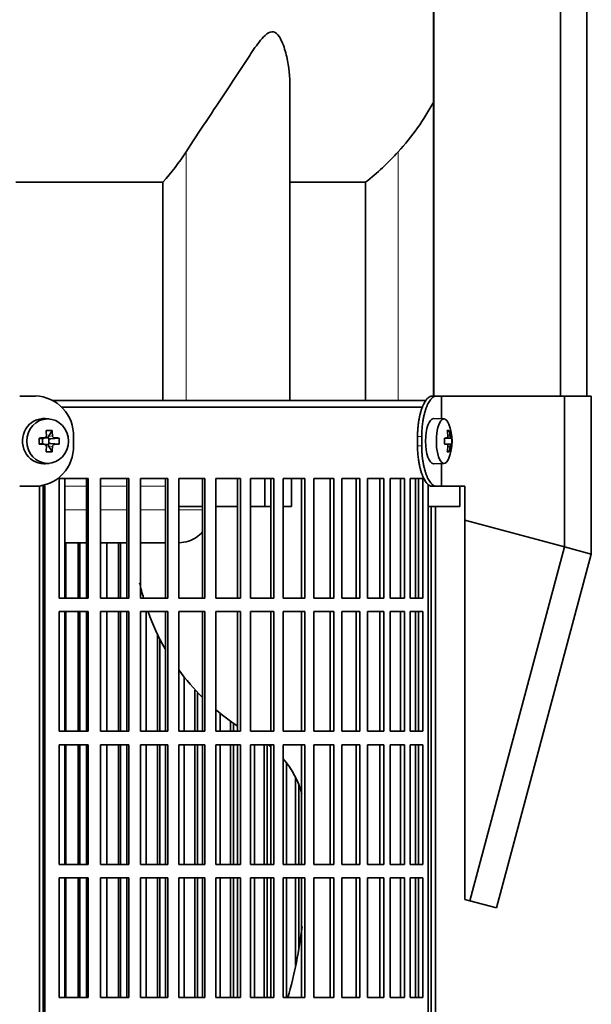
# Model space of a CAD drawing. Header units: millimetres. Extents: x 421 to 1312, y -1923 to 1668.
# Tile 14 of 24: x 615 to 742, y -132 to 86. Entities that reach past the tile are written whole.
import ezdxf

# ---------------------------------------------------------------- set-up
doc = ezdxf.new("R2010")
doc.units = ezdxf.units.MM
for name, color, linetype in [('M5X8_UNI7687', 7, 'Continuous'), ('MID_344-4', 7, 'Continuous'), ('VSI344-454_FILTR', 7, 'Continuous'), ('VSI344-454_SUPPO', 7, 'Continuous'), ('VSI344-454_TERMI', 7, 'Continuous'), ('VSI344_DIFFUSORE', 7, 'Continuous')]:
    doc.layers.add(name, color=color, linetype=linetype)

# ---------------------------------------------------------------- blocks, each defined once
blk = doc.blocks.new('SE')
at = {"layer": 'M5X8_UNI7687', "color": 7, "linetype": 'Continuous', "lineweight": 35}
for p, q in [((621.33, -2.08), (620.48, -2.01)), ((708.85, -2.07), (706.5, -2)), ((619.13, -6.31), (619.73, -6.47)), ((619.81, -6.46), (620.4, -6.27)), ((619.86, -7.55), (619.86, -6.45)), ((620.45, -6.25), (621.1, -6.25)), ((621.97, -4.66), (621.2, -5.97)), ((621.27, -6.43), (621.27, -7.57)), ((623.51, -6.31), (621.67, -6.47)), ((710.38, -6.29), (708.98, -6.42)), ((708.98, -6.35), (709.56, -6.29)), ((710.57, -6.31), (708.98, -6.42)), ((710.01, -4.66), (709.6, -4.97)), ((619.13, -7.69), (619.73, -7.53)), ((620.4, -7.73), (619.81, -7.54)), ((621.1, -7.75), (620.48, -7.75)), ((621.97, -9.33), (621.2, -8.03)), ((623.51, -7.69), (621.67, -7.53)), ((710.57, -7.69), (708.98, -7.57)), ((708.98, -7.58), (710.38, -7.71)), ((709.56, -7.71), (708.98, -7.65)), ((710.01, -9.33), (709.6, -9.03)), ((620.48, -11.99), (621.33, -11.92)), ((706.5, -12), (708.85, -11.93))]:
    blk.add_line(p, q, dxfattribs=at)
at = {"layer": 'M5X8_UNI7687', "color": 4, "linetype": 'Continuous', "lineweight": 9}
for p, q in [((619.73, -6.47), (620.25, -6.29)), ((621.2, -5.97), (622.06, -5.79)), ((622.52, -6.29), (621.67, -6.47)), ((708.98, -6.34), (709.55, -6.29)), ((709.72, -5.84), (710.21, -5.79)), ((620.25, -7.71), (619.73, -7.53)), ((622.06, -8.21), (621.2, -8.03)), ((621.67, -7.53), (622.52, -7.71)), ((709.55, -7.71), (708.98, -7.65)), ((710.21, -8.21), (709.72, -8.16))]:
    blk.add_line(p, q, dxfattribs=at)
at = {"layer": 'M5X8_UNI7687', "color": 7, "linetype": 'Continuous', "lineweight": 35}
for centre, radius, start, end in [((700.66, -7), 10, 337.7946, 22.2054), ((653.08, -7), 33.96, 178.8317, 181.1683), ((620.25, -5.81), 0.476, 270.8359, 2.7257), ((622.56, -5.78), 0.507, 180.8192, 265.6192), ((612.35, -7), 11.19, 356.4519, 3.5481), ((700.98, -7), 9.62, 355.8727, 4.1273), ((620.25, -8.19), 0.476, 357.2742, 89.1642), ((622.56, -8.22), 0.507, 94.3811, 179.1806)]:
    blk.add_arc(centre, radius, start, end, dxfattribs=at)
for centre, major_axis, ratio, start_param, end_param in [((620.12, -7), (0, -5), 0.939693, 3.065157, 6.283185), ((706.49, -7), (0, -5), 0.34202, 3.141593, 6.283185), ((708.84, -7), (0, -4.93), 0.34202, 2.444185, 6.283185), ((618.01, -7.15), (9.99, 0.3), 0.0819, 1.341632, 1.456192), ((619.73, -5.96), (-0.052, 0.506), 0.51441, 2.951492, 3.25726), ((618.76, -10.06), (8.99, 2.22), 0.549436, 1.074217, 1.223909), ((618.15, -7), (0, 10), 0.258819, -1.449667, -1.335108), ((621.68, -5.96), (-0.521, -0.505), 0.511875, 5.205293, 5.723494), ((621.51, -6), (-0.03, -0.501), 0.939258, 5.295226, 5.822024), ((621.68, -5.96), (-0.805, -0.118), 0.613124, 0.95556, 1.473761), ((617.86, -7), (0, 10), 0.422618, -1.449667, -1.335108), ((618.01, -7.15), (9.99, 0.3), 0.0819, 0.984815, 1.099374), ((700.67, -7.15), (9.97, 0.82), 0.029809, 0.468971, 0.583531), ((703.78, -7), (0, -9.26), 0.562348, 1.49595, 1.645642), ((702.74, -10.06), (7.67, 5.19), 0.199978, 0.212267, 0.361959), ((700.73, -7), (0, 10), 0.906308, 4.833518, 4.948078), ((700.62, -7), (0, 10), 0.965926, 4.833518, 4.948078), ((700.67, -7.15), (9.97, 0.82), 0.029809, 0.112154, 0.226713), ((618.01, -6.84), (9.99, -0.3), 0.0819, -1.456192, -1.341632), ((619.73, -8.04), (-0.052, -0.506), 0.51441, 3.025925, 3.331693), ((618.15, -7), (0, -10), 0.258819, 1.335108, 1.449667), ((621.51, -8), (-0.03, 0.501), 0.939258, 0.461161, 0.987959), ((621.68, -8.04), (-0.521, 0.505), 0.511875, 0.559691, 1.077892), ((621.68, -8.04), (-0.805, 0.118), 0.613124, 4.809424, 5.327625), ((617.86, -7), (0, -10), 0.422618, 1.335108, 1.449667), ((618.01, -6.84), (9.99, -0.3), 0.0819, -1.099374, -0.984815), ((700.67, -6.84), (9.97, -0.82), 0.029809, -0.583531, -0.468971), ((700.73, -7), (0, -10), 0.906308, 1.335108, 1.449667), ((700.62, -7), (0, -10), 0.965926, 1.335108, 1.449667), ((700.67, -6.84), (9.97, -0.82), 0.029809, -0.226713, -0.112154), ((618.76, -3.94), (8.99, -2.22), 0.549436, -1.223909, -1.074217), ((708.84, -7), (0, -4.93), 0.34202, 0, 0.697408), ((702.74, -3.94), (7.67, -5.19), 0.199978, -0.361959, -0.212267), ((620.12, -7), (0, -5), 0.939693, 0, 0.076435), ((706.49, -7), (0, -5), 0.34202, 0, 0.010116)]:
    blk.add_ellipse(centre, major_axis=major_axis, ratio=ratio, start_param=start_param, end_param=end_param, dxfattribs=at)
blk.add_ellipse((620.98, -7), major_axis=(0, -4.93), ratio=0.939693, dxfattribs=at)
for points in [[(709.55, -6.29), (709.56, -6.29), (709.58, -6.29), (709.6, -6.28), (709.62, -6.27), (709.63, -6.25), (709.65, -6.23), (709.67, -6.21), (709.68, -6.18), (709.7, -6.14), (709.71, -6.11), (709.72, -6.07), (709.72, -6.02), (709.73, -5.98), (709.73, -5.94), (709.73, -5.89), (709.73, -5.84), (709.72, -5.81), (709.72, -5.79)], [(710.21, -5.79), (710.21, -5.81), (710.21, -5.84), (710.22, -5.89), (710.23, -5.94), (710.24, -5.98), (710.25, -6.02), (710.26, -6.07), (710.27, -6.11), (710.28, -6.14), (710.29, -6.18), (710.31, -6.21), (710.32, -6.23), (710.33, -6.25), (710.34, -6.27), (710.35, -6.28), (710.37, -6.29), (710.37, -6.29), (710.38, -6.29)], [(709.72, -8.21), (709.72, -8.19), (709.73, -8.16), (709.73, -8.11), (709.73, -8.06), (709.73, -8.02), (709.72, -7.98), (709.72, -7.93), (709.71, -7.89), (709.7, -7.86), (709.68, -7.82), (709.67, -7.79), (709.65, -7.77), (709.63, -7.75), (709.62, -7.73), (709.6, -7.72), (709.58, -7.71), (709.56, -7.71), (709.55, -7.71)], [(710.38, -7.71), (710.37, -7.71), (710.37, -7.71), (710.35, -7.72), (710.34, -7.73), (710.33, -7.75), (710.32, -7.77), (710.31, -7.79), (710.29, -7.82), (710.28, -7.86), (710.27, -7.89), (710.26, -7.93), (710.25, -7.98), (710.24, -8.02), (710.23, -8.06), (710.22, -8.11), (710.21, -8.16), (710.21, -8.19), (710.21, -8.21)]]:
    blk.add_open_spline(points, degree=3, dxfattribs=at)
at = {"layer": 'MID_344-4', "color": 7, "linetype": 'Continuous', "lineweight": 35}
for p, q in [((706.57, 875), (706.57, 3)), ((734.7, 3), (734.7, 875)), ((740.5, 3), (740.5, 875)), ((706.5, 198.5), (706.5, 3))]:
    blk.add_line(p, q, dxfattribs=at)
at = {"layer": 'VSI344-454_FILTR', "color": 7, "linetype": 'Continuous', "lineweight": 35}
for p, q in [((624.13, 0.5), (704.14, 0.5)), ((623.52, -41.75), (623.52, -15.25)), ((623.52, -15.25), (629.99, -15.25)), ((629.6, -41.75), (629.6, -15.25)), ((629.99, -41.75), (629.99, -15.25)), ((632.7, -41.75), (632.7, -15.25)), ((632.7, -15.25), (638.96, -15.25)), ((638.51, -41.75), (638.51, -15.25)), ((638.96, -41.75), (638.96, -15.25)), ((641.57, -41.75), (641.57, -15.25)), ((641.57, -15.25), (647.6, -15.25)), ((647.09, -41.75), (647.09, -15.25)), ((647.6, -41.75), (647.6, -15.25)), ((650.1, -41.75), (650.1, -15.25)), ((650.1, -15.25), (655.87, -15.25)), ((655.29, -41.75), (655.29, -15.25)), ((655.87, -41.75), (655.87, -15.25)), ((658.25, -41.75), (658.25, -15.25)), ((658.25, -15.25), (663.71, -15.25)), ((663.09, -41.75), (663.09, -15.25)), ((663.71, -41.75), (663.71, -15.25)), ((665.97, -41.75), (665.97, -15.25)), ((665.97, -15.25), (671.11, -15.25)), ((670.43, -41.75), (670.43, -15.25)), ((671.11, -41.75), (671.11, -15.25)), ((673.22, -15.25), (678.02, -15.25)), ((673.22, -41.75), (673.22, -15.25)), ((677.29, -41.75), (677.29, -15.25)), ((678.02, -41.75), (678.02, -15.25)), ((679.98, -15.25), (684.4, -15.25)), ((679.98, -41.75), (679.98, -15.25)), ((683.62, -41.75), (683.62, -15.25)), ((684.4, -41.75), (684.4, -15.25)), ((686.2, -15.25), (690.23, -15.25)), ((686.2, -41.75), (686.2, -15.25)), ((689.41, -41.75), (689.41, -15.25)), ((690.23, -41.75), (690.23, -15.25)), ((691.86, -15.25), (695.48, -15.25)), ((691.86, -41.75), (691.86, -15.25)), ((694.62, -41.75), (694.62, -15.25)), ((695.48, -41.75), (695.48, -15.25)), ((696.93, -15.25), (700.12, -15.25)), ((696.93, -41.75), (696.93, -15.25)), ((699.23, -41.75), (699.23, -15.25)), ((700.12, -41.75), (700.12, -15.25)), ((701.38, -15.25), (704.13, -15.25)), ((701.38, -41.75), (701.38, -15.25)), ((703.21, -41.75), (703.21, -15.25)), ((704.13, -41.75), (704.13, -15.25)), ((620.02, -290.5), (620.02, -17.5)), ((620.37, -290.5), (620.37, -17.5)), ((705.33, -290.5), (705.33, -17.5)), ((706.03, -290.5), (706.03, -21.5)), ((706.98, -290.5), (706.98, -21.5)), ((625.04, -41.75), (625.04, -29.5)), ((627.72, -41.75), (627.72, -29.5)), ((628.14, -41.75), (628.14, -29.5)), ((634.09, -41.75), (634.09, -29.5)), ((636.69, -41.75), (636.69, -29.5)), ((637.17, -41.75), (637.17, -29.5)), ((623.52, -41.75), (629.99, -41.75)), ((632.7, -41.75), (638.96, -41.75)), ((641.57, -41.75), (647.6, -41.75)), ((650.1, -41.75), (655.87, -41.75)), ((658.25, -41.75), (663.71, -41.75)), ((665.97, -41.75), (671.11, -41.75)), ((673.22, -41.75), (678.02, -41.75)), ((679.98, -41.75), (684.4, -41.75)), ((686.2, -41.75), (690.23, -41.75)), ((691.86, -41.75), (695.48, -41.75)), ((696.93, -41.75), (700.12, -41.75)), ((701.38, -41.75), (704.13, -41.75)), ((623.52, -71.25), (623.52, -44.75)), ((623.52, -44.75), (629.99, -44.75)), ((625.04, -71.25), (625.04, -44.75)), ((627.72, -71.25), (627.72, -44.75)), ((628.14, -71.25), (628.14, -44.75)), ((629.6, -71.25), (629.6, -44.75)), ((629.99, -71.25), (629.99, -44.75)), ((632.7, -71.25), (632.7, -44.75)), ((632.7, -44.75), (638.96, -44.75)), ((634.09, -71.25), (634.09, -44.75)), ((636.69, -71.25), (636.69, -44.75)), ((637.17, -71.25), (637.17, -44.75)), ((638.51, -71.25), (638.51, -44.75)), ((638.96, -71.25), (638.96, -44.75)), ((641.57, -71.25), (641.57, -44.75)), ((641.57, -44.75), (647.6, -44.75)), ((642.84, -71.25), (642.84, -44.75)), ((647.09, -71.25), (647.09, -44.75)), ((647.6, -71.25), (647.6, -44.75)), ((650.1, -71.25), (650.1, -44.75)), ((650.1, -44.75), (655.87, -44.75)), ((655.29, -71.25), (655.29, -44.75)), ((655.87, -71.25), (655.87, -44.75)), ((658.25, -71.25), (658.25, -44.75)), ((658.25, -44.75), (663.71, -44.75)), ((663.09, -71.25), (663.09, -44.75)), ((663.71, -71.25), (663.71, -44.75)), ((665.97, -71.25), (665.97, -44.75)), ((665.97, -44.75), (671.11, -44.75)), ((670.43, -71.25), (670.43, -44.75)), ((671.11, -71.25), (671.11, -44.75)), ((673.22, -44.75), (678.02, -44.75)), ((673.22, -71.25), (673.22, -44.75)), ((677.29, -71.25), (677.29, -44.75)), ((678.02, -71.25), (678.02, -44.75)), ((679.98, -44.75), (684.4, -44.75)), ((679.98, -71.25), (679.98, -44.75)), ((683.62, -71.25), (683.62, -44.75)), ((684.4, -71.25), (684.4, -44.75)), ((686.2, -44.75), (690.23, -44.75)), ((686.2, -71.25), (686.2, -44.75)), ((689.41, -71.25), (689.41, -44.75)), ((690.23, -71.25), (690.23, -44.75)), ((691.86, -44.75), (695.48, -44.75)), ((691.86, -71.25), (691.86, -44.75)), ((694.62, -71.25), (694.62, -44.75)), ((695.48, -71.25), (695.48, -44.75)), ((696.93, -44.75), (700.12, -44.75)), ((696.93, -71.25), (696.93, -44.75)), ((699.23, -71.25), (699.23, -44.75)), ((700.12, -71.25), (700.12, -44.75)), ((701.38, -44.75), (704.13, -44.75)), ((701.38, -71.25), (701.38, -44.75)), ((703.21, -71.25), (703.21, -44.75)), ((704.13, -71.25), (704.13, -44.75)), ((645.34, -71.25), (645.34, -49.69)), ((645.88, -71.25), (645.88, -50.79)), ((651.24, -71.25), (651.24, -59.29)), ((653.62, -71.25), (653.62, -62.14)), ((654.23, -71.25), (654.23, -62.76)), ((659.24, -71.25), (659.24, -67.45)), ((661.51, -71.25), (661.51, -69.18)), ((662.16, -71.25), (662.16, -69.61)), ((623.52, -71.25), (629.99, -71.25)), ((632.7, -71.25), (638.96, -71.25)), ((641.57, -71.25), (647.6, -71.25)), ((650.1, -71.25), (655.87, -71.25)), ((658.25, -71.25), (663.71, -71.25)), ((665.97, -71.25), (671.11, -71.25)), ((673.22, -71.25), (678.02, -71.25)), ((679.98, -71.25), (684.4, -71.25)), ((686.2, -71.25), (690.23, -71.25)), ((691.86, -71.25), (695.48, -71.25)), ((696.93, -71.25), (700.12, -71.25)), ((701.38, -71.25), (704.13, -71.25)), ((623.52, -100.75), (623.52, -74.25)), ((623.52, -74.25), (629.99, -74.25)), ((625.04, -100.75), (625.04, -74.25)), ((627.72, -100.75), (627.72, -74.25)), ((628.14, -100.75), (628.14, -74.25)), ((629.6, -100.75), (629.6, -74.25)), ((629.99, -100.75), (629.99, -74.25)), ((632.7, -100.75), (632.7, -74.25)), ((632.7, -74.25), (638.96, -74.25)), ((634.09, -100.75), (634.09, -74.25)), ((636.69, -100.75), (636.69, -74.25)), ((637.17, -100.75), (637.17, -74.25)), ((638.51, -100.75), (638.51, -74.25)), ((638.96, -100.75), (638.96, -74.25)), ((641.57, -100.75), (641.57, -74.25)), ((641.57, -74.25), (647.6, -74.25)), ((642.84, -100.75), (642.84, -74.25)), ((645.34, -100.75), (645.34, -74.25)), ((645.88, -100.75), (645.88, -74.25)), ((647.09, -100.75), (647.09, -74.25)), ((647.6, -100.75), (647.6, -74.25)), ((650.1, -100.75), (650.1, -74.25)), ((650.1, -74.25), (655.87, -74.25)), ((651.24, -100.75), (651.24, -74.25)), ((653.62, -100.75), (653.62, -74.25)), ((654.23, -100.75), (654.23, -74.25)), ((655.29, -100.75), (655.29, -74.25)), ((655.87, -100.75), (655.87, -74.25)), ((658.25, -100.75), (658.25, -74.25)), ((658.25, -74.25), (663.71, -74.25)), ((659.24, -100.75), (659.24, -74.25)), ((661.51, -100.75), (661.51, -74.25)), ((662.16, -100.75), (662.16, -74.25)), ((663.09, -100.75), (663.09, -74.25)), ((663.71, -100.75), (663.71, -74.25)), ((665.97, -100.75), (665.97, -74.25)), ((665.97, -74.25), (671.11, -74.25)), ((666.82, -100.75), (666.82, -74.25)), ((668.95, -100.75), (668.95, -74.25)), ((669.65, -100.75), (669.65, -74.25)), ((670.43, -100.75), (670.43, -74.25)), ((671.11, -100.75), (671.11, -74.25)), ((673.22, -74.25), (678.02, -74.25)), ((673.22, -100.75), (673.22, -74.25)), ((677.29, -100.75), (677.29, -74.25)), ((678.02, -100.75), (678.02, -74.25)), ((679.98, -74.25), (684.4, -74.25)), ((679.98, -100.75), (679.98, -74.25)), ((683.62, -100.75), (683.62, -74.25)), ((684.4, -100.75), (684.4, -74.25)), ((686.2, -74.25), (690.23, -74.25)), ((686.2, -100.75), (686.2, -74.25)), ((689.41, -100.75), (689.41, -74.25)), ((690.23, -100.75), (690.23, -74.25)), ((691.86, -74.25), (695.48, -74.25)), ((691.86, -100.75), (691.86, -74.25)), ((694.62, -100.75), (694.62, -74.25)), ((695.48, -100.75), (695.48, -74.25)), ((696.93, -74.25), (700.12, -74.25)), ((696.93, -100.75), (696.93, -74.25)), ((699.23, -100.75), (699.23, -74.25)), ((700.12, -100.75), (700.12, -74.25)), ((701.38, -74.25), (704.13, -74.25)), ((701.38, -100.75), (701.38, -74.25)), ((703.21, -100.75), (703.21, -74.25)), ((704.13, -100.75), (704.13, -74.25)), ((673.92, -100.75), (673.92, -78.28)), ((675.91, -100.75), (675.91, -81.58)), ((676.66, -100.75), (676.66, -83.32)), ((623.52, -100.75), (629.99, -100.75)), ((632.7, -100.75), (638.96, -100.75)), ((641.57, -100.75), (647.6, -100.75)), ((650.1, -100.75), (655.87, -100.75)), ((658.25, -100.75), (663.71, -100.75)), ((665.97, -100.75), (671.11, -100.75)), ((673.22, -100.75), (678.02, -100.75)), ((679.98, -100.75), (684.4, -100.75)), ((686.2, -100.75), (690.23, -100.75)), ((691.86, -100.75), (695.48, -100.75)), ((696.93, -100.75), (700.12, -100.75)), ((701.38, -100.75), (704.13, -100.75)), ((623.52, -130.25), (623.52, -103.75)), ((623.52, -103.75), (629.99, -103.75)), ((625.04, -130.25), (625.04, -103.75)), ((627.72, -130.25), (627.72, -103.75)), ((628.14, -130.25), (628.14, -103.75)), ((629.6, -130.25), (629.6, -103.75)), ((629.99, -130.25), (629.99, -103.75)), ((632.7, -130.25), (632.7, -103.75)), ((632.7, -103.75), (638.96, -103.75)), ((634.09, -130.25), (634.09, -103.75)), ((636.69, -130.25), (636.69, -103.75)), ((637.17, -130.25), (637.17, -103.75)), ((638.51, -130.25), (638.51, -103.75)), ((638.96, -130.25), (638.96, -103.75)), ((641.57, -130.25), (641.57, -103.75)), ((641.57, -103.75), (647.6, -103.75)), ((642.84, -130.25), (642.84, -103.75)), ((645.34, -130.25), (645.34, -103.75)), ((645.88, -130.25), (645.88, -103.75)), ((647.09, -130.25), (647.09, -103.75)), ((647.6, -130.25), (647.6, -103.75)), ((650.1, -130.25), (650.1, -103.75)), ((650.1, -103.75), (655.87, -103.75)), ((651.24, -130.25), (651.24, -103.75)), ((653.62, -130.25), (653.62, -103.75)), ((654.23, -130.25), (654.23, -103.75)), ((655.29, -130.25), (655.29, -103.75)), ((655.87, -130.25), (655.87, -103.75)), ((658.25, -130.25), (658.25, -103.75)), ((658.25, -103.75), (663.71, -103.75)), ((659.24, -130.25), (659.24, -103.75)), ((661.51, -130.25), (661.51, -103.75)), ((662.16, -130.25), (662.16, -103.75)), ((663.09, -130.25), (663.09, -103.75)), ((663.71, -130.25), (663.71, -103.75)), ((665.97, -130.25), (665.97, -103.75)), ((665.97, -103.75), (671.11, -103.75)), ((666.82, -130.25), (666.82, -103.75)), ((668.95, -130.25), (668.95, -103.75)), ((669.65, -130.25), (669.65, -103.75)), ((670.43, -130.25), (670.43, -103.75)), ((671.11, -130.25), (671.11, -103.75)), ((673.22, -103.75), (678.02, -103.75)), ((673.22, -130.25), (673.22, -103.75)), ((673.92, -130.25), (673.92, -103.75)), ((675.91, -123.09), (675.91, -103.75)), ((676.66, -119.32), (676.66, -103.75)), ((677.29, -130.25), (677.29, -103.75)), ((678.02, -130.25), (678.02, -103.75)), ((679.98, -103.75), (684.4, -103.75)), ((679.98, -130.25), (679.98, -103.75)), ((683.62, -130.25), (683.62, -103.75)), ((684.4, -130.25), (684.4, -103.75)), ((686.2, -103.75), (690.23, -103.75)), ((686.2, -130.25), (686.2, -103.75)), ((689.41, -130.25), (689.41, -103.75)), ((690.23, -130.25), (690.23, -103.75)), ((691.86, -103.75), (695.48, -103.75)), ((691.86, -130.25), (691.86, -103.75)), ((694.62, -130.25), (694.62, -103.75)), ((695.48, -130.25), (695.48, -103.75)), ((696.93, -103.75), (700.12, -103.75)), ((696.93, -130.25), (696.93, -103.75)), ((699.23, -130.25), (699.23, -103.75)), ((700.12, -130.25), (700.12, -103.75)), ((701.38, -103.75), (704.13, -103.75)), ((701.38, -130.25), (701.38, -103.75)), ((703.21, -130.25), (703.21, -103.75)), ((704.13, -130.25), (704.13, -103.75)), ((623.52, -130.25), (629.99, -130.25)), ((632.7, -130.25), (638.96, -130.25)), ((641.57, -130.25), (647.6, -130.25)), ((650.1, -130.25), (655.87, -130.25)), ((658.25, -130.25), (663.71, -130.25)), ((665.97, -130.25), (671.11, -130.25)), ((673.22, -130.25), (678.02, -130.25)), ((679.98, -130.25), (684.4, -130.25)), ((686.2, -130.25), (690.23, -130.25)), ((691.86, -130.25), (695.48, -130.25)), ((696.93, -130.25), (700.12, -130.25)), ((701.38, -130.25), (704.13, -130.25))]:
    blk.add_line(p, q, dxfattribs=at)
at = {"layer": 'VSI344-454_FILTR', "color": 4, "linetype": 'Continuous', "lineweight": 9}
blk.add_line((620.02, -17.5), (620.37, -17.5), dxfattribs=at)
at = {"layer": 'VSI344-454_FILTR', "color": 7, "linetype": 'Continuous', "lineweight": 35}
for centre, start, end in [((617.11, -17.41), 358.2371, 11.7073), ((617.46, -17.41), 358.2712, 13.6977)]:
    blk.add_arc(centre, 2.91, start, end, dxfattribs=at)
blk.add_open_spline([(705.33, -17.5), (705.33, -17.44), (705.33, -17.33), (705.34, -17.16), (705.35, -17), (705.36, -16.83), (705.37, -16.7), (705.38, -16.63), (705.38, -16.61)], degree=3, knots=[0, 0, 0, 0, 0.036048, 0.0717931, 0.107348, 0.1428269, 0.1783448, 0.1916964, 0.1916964, 0.1916964, 0.1916964], dxfattribs=at)
at = {"layer": 'VSI344-454_SUPPO', "color": 7, "linetype": 'Continuous', "lineweight": 35}
for p, q in [((622.1, 2), (704.97, 2)), ((624.77, -41.75), (624.77, -15.25)), ((669.16, -21.5), (669.16, -15.25)), ((675.01, -21.5), (675.01, -15.25)), ((702.55, -41.75), (702.55, -15.25)), ((619.17, -295), (619.17, -16.91)), ((712.35, -21.5), (712.35, -17)), ((650.1, -21.5), (655.29, -21.5)), ((658.25, -21.5), (663.09, -21.5)), ((665.97, -21.5), (669.16, -21.5)), ((669.16, -21.5), (670.43, -21.5)), ((673.22, -21.5), (675.01, -21.5)), ((705.33, -21.5), (712.35, -21.5)), ((624.77, -29.5), (629.6, -29.5)), ((632.7, -29.5), (638.51, -29.5)), ((641.57, -29.5), (647.09, -29.5)), ((624.77, -71.25), (624.77, -44.75)), ((702.55, -71.25), (702.55, -44.75)), ((624.77, -100.75), (624.77, -74.25)), ((702.55, -100.75), (702.55, -74.25)), ((624.77, -130.25), (624.77, -103.75)), ((702.55, -130.25), (702.55, -103.75))]:
    blk.add_line(p, q, dxfattribs=at)
at = {"layer": 'VSI344-454_SUPPO', "color": 4, "linetype": 'Continuous', "lineweight": 9}
for p, q in [((629.6, -16.98), (624.77, -16.98)), ((638.51, -16.98), (632.7, -16.98)), ((647.09, -16.98), (641.57, -16.98)), ((624.77, -22.2), (629.6, -22.2)), ((632.7, -22.2), (638.51, -22.2)), ((641.57, -22.2), (647.09, -22.2)), ((650.1, -22.2), (655.29, -22.2))]:
    blk.add_line(p, q, dxfattribs=at)
at = {"layer": 'VSI344-454_SUPPO', "color": 7, "linetype": 'Continuous', "lineweight": 35}
for centre, radius, start, end in [((691.6, -27.35), 51.42, 192.3571, 196.313), ((691.6, -27.35), 51.42, 199.8616, 209.9063), ((691.6, -27.35), 51.42, 216.1094, 225.1257), ((691.6, -27.35), 51.42, 229.5805, 236.3253), ((657.91, -90.51), 20.16, 51.6045, 53.6737), ((657.91, -90.51), 20.16, 15.4533, 40.5598), ((578.29, -102.92), 99.78, 344.0936, 353.3171)]:
    blk.add_arc(centre, radius, start, end, dxfattribs=at)
blk.add_open_spline([(650.1, -29.5), (650.82, -29.49), (652.16, -29.27), (653.95, -28.4), (654.92, -27.56), (655.35, -27.09), (655.35, -27.09)], degree=3, knots=[0.4352553, 0.4352553, 0.4352553, 0.4352553, 0.5449277, 0.642686, 0.7370741, 0.7373664, 0.7373664, 0.7373664, 0.7373664], dxfattribs=at)
at = {"layer": 'VSI344-454_TERMI', "color": 7, "linetype": 'Continuous', "lineweight": 35}
for p, q in [((618.3, 3), (614.79, 3)), ((706.21, 3), (707.14, 3)), ((707.14, 3), (708.31, 3)), ((708.31, 3), (735.58, 3)), ((708.31, -2.05), (708.31, 3)), ((735.58, 3), (741.51, 3)), ((735.58, -30.41), (735.58, 3)), ((741.51, -32), (741.51, 3)), ((626.7, -6), (626.7, -8)), ((702.99, -6), (702.99, -8)), ((703.91, -6), (703.91, -8)), ((708.31, -17), (708.31, -11.95)), ((618.3, -17), (614.79, -17)), ((707.14, -17), (706.21, -17)), ((707.14, -17), (708.31, -17)), ((708.31, -17), (713.49, -17)), ((713.49, -24.49), (713.49, -17)), ((713.49, -24.49), (735.58, -30.41)), ((713.49, -108.53), (713.49, -24.49)), ((735.58, -30.41), (714.57, -108.82)), ((735.58, -30.41), (741.51, -32)), ((741.51, -32), (720.5, -110.41)), ((714.57, -108.82), (713.49, -108.53)), ((720.5, -110.41), (714.57, -108.82))]:
    blk.add_line(p, q, dxfattribs=at)
at = {"layer": 'VSI344-454_TERMI', "color": 4, "linetype": 'Continuous', "lineweight": 9}
for p, q in [((702.99, -6), (703.91, -6)), ((703.91, -8), (702.99, -8))]:
    blk.add_line(p, q, dxfattribs=at)
at = {"layer": 'VSI344-454_TERMI', "color": 7, "linetype": 'Continuous', "lineweight": 35}
for centre, radius, start, end in [((618.04, -5.66), 8.67, 357.781, 88.3058), ((618.02, -8.32), 8.69, 271.8252, 2.088)]:
    blk.add_arc(centre, radius, start, end, dxfattribs=at)
for points, knots in [([(702.99, -6), (702.99, -5.9), (702.99, -5.7), (702.99, -5.41), (703, -5.11), (703.02, -4.82), (703.03, -4.53), (703.05, -4.24), (703.08, -3.95), (703.11, -3.67), (703.14, -3.38), (703.17, -3.1), (703.21, -2.82), (703.28, -2.36), (703.39, -1.74), (703.57, -0.98), (703.77, -0.27), (703.99, 0.39), (704.23, 0.99), (704.49, 1.51), (704.77, 1.96), (705.02, 2.3), (705.24, 2.54), (705.44, 2.71), (705.63, 2.84), (705.83, 2.93), (706.02, 2.99), (706.15, 3), (706.21, 3)], [0, 0, 0, 0, 0.021051, 0.042002, 0.062876, 0.083693, 0.104478, 0.125254, 0.146042, 0.166866, 0.187748, 0.208712, 0.229779, 0.250971, 0.313214, 0.375619, 0.438632, 0.501394, 0.564154, 0.627126, 0.689277, 0.751393, 0.793158, 0.834556, 0.875762, 0.916954, 0.958308, 1, 1, 1, 1]), ([(707.14, 3), (707.11, 3), (707.04, 3), (706.94, 2.98), (706.85, 2.96), (706.75, 2.93), (706.65, 2.88), (706.55, 2.83), (706.46, 2.77), (706.36, 2.7), (706.26, 2.62), (706.16, 2.53), (706.07, 2.43), (705.91, 2.25), (705.69, 1.96), (705.41, 1.51), (705.15, 0.99), (704.91, 0.39), (704.69, -0.27), (704.49, -0.98), (704.31, -1.74), (704.19, -2.45), (704.09, -3.1), (704.03, -3.66), (703.97, -4.24), (703.94, -4.82), (703.91, -5.41), (703.91, -5.8), (703.91, -6)], [0, 0, 0, 0, 0.020905, 0.041705, 0.062421, 0.083075, 0.103688, 0.124284, 0.144884, 0.165511, 0.186186, 0.206932, 0.227771, 0.248723, 0.310801, 0.372931, 0.435895, 0.498659, 0.561404, 0.62443, 0.686816, 0.749074, 0.79132, 0.833156, 0.874759, 0.916313, 0.958, 1, 1, 1, 1]), ([(706.21, -17), (706.18, -17), (706.12, -17), (706.02, -16.98), (705.92, -16.96), (705.83, -16.93), (705.73, -16.88), (705.63, -16.83), (705.53, -16.77), (705.44, -16.7), (705.34, -16.62), (705.24, -16.53), (705.15, -16.43), (704.99, -16.25), (704.77, -15.96), (704.49, -15.51), (704.23, -14.99), (703.99, -14.39), (703.77, -13.73), (703.57, -13.02), (703.39, -12.26), (703.26, -11.55), (703.17, -10.9), (703.1, -10.34), (703.05, -9.76), (703.01, -9.18), (702.99, -8.59), (702.99, -8.2), (702.99, -8)], [0, 0, 0, 0, 0.0209, 0.041695, 0.062405, 0.083053, 0.103661, 0.12425, 0.144843, 0.165462, 0.18613, 0.206867, 0.227697, 0.24864, 0.310747, 0.372907, 0.43587, 0.498639, 0.561388, 0.624414, 0.686801, 0.749062, 0.791311, 0.833148, 0.874754, 0.91631, 0.957998, 1, 1, 1, 1]), ([(703.91, -8), (703.91, -8.1), (703.91, -8.3), (703.92, -8.59), (703.93, -8.89), (703.94, -9.18), (703.95, -9.47), (703.98, -9.76), (704, -10.05), (704.03, -10.33), (704.06, -10.62), (704.09, -10.9), (704.13, -11.18), (704.2, -11.64), (704.31, -12.26), (704.49, -13.02), (704.69, -13.73), (704.91, -14.39), (705.15, -14.99), (705.41, -15.51), (705.69, -15.96), (705.94, -16.3), (706.16, -16.54), (706.36, -16.7), (706.55, -16.84), (706.75, -16.93), (706.94, -16.99), (707.07, -17), (707.14, -17)], [0, 0, 0, 0, 0.021051, 0.042001, 0.062873, 0.08369, 0.104474, 0.125249, 0.146036, 0.166859, 0.18774, 0.208703, 0.229768, 0.250959, 0.313199, 0.375603, 0.438616, 0.501374, 0.564129, 0.627102, 0.689223, 0.75131, 0.793093, 0.834507, 0.875728, 0.916932, 0.958298, 1, 1, 1, 1])]:
    blk.add_open_spline(points, degree=3, knots=knots, dxfattribs=at)
at = {"layer": 'VSI344_DIFFUSORE', "color": 7, "linetype": 'Continuous', "lineweight": 35}
for p, q in [((674.71, 2), (674.71, 71.51)), ((613.91, 50.37), (646.54, 50.37)), ((646.54, 50.37), (646.54, 2)), ((674.71, 50.37), (691.45, 50.37)), ((691.45, 50.37), (691.45, 2))]:
    blk.add_line(p, q, dxfattribs=at)
at = {"layer": 'VSI344_DIFFUSORE', "color": 4, "linetype": 'Continuous', "lineweight": 9}
for p, q in [((651.67, 2), (651.67, 57.1)), ((698.7, 2), (698.7, 57.1))]:
    blk.add_line(p, q, dxfattribs=at)
at = {"layer": 'VSI344_DIFFUSORE', "color": 7, "linetype": 'Continuous', "lineweight": 35}
for centre, radius, start, end in [((657.63, 94.67), 55.66, 317.5532, 331.5464), ((611.63, 82.3), 47.3, 317.5584, 327.8201), ((658.84, 92.79), 53.5, 307.5516, 318.1618)]:
    blk.add_arc(centre, radius, start, end, dxfattribs=at)
blk.add_open_spline([(674.71, 71.5), (674.71, 73.71), (674.49, 75.93), (673.73, 79.3), (673.38, 80.48), (672.66, 82.08), (672.38, 82.59), (671.67, 83.42), (671.21, 83.74), (670.18, 83.69), (669.65, 83.34), (668.71, 82.47), (668.29, 81.96), (667.03, 80.34), (666.26, 79.18), (663.93, 75.67), (662.37, 73.24), (659.23, 68.48), (657.66, 66.14), (654.56, 61.53), (653.03, 59.25), (651.67, 57.1)], degree=3, knots=[0.2596572, 0.2596572, 0.2596572, 0.2596572, 0.375, 0.375, 0.4375, 0.4375, 0.46875, 0.46875, 0.5, 0.5, 0.53125, 0.53125, 0.5625, 0.5625, 0.625, 0.625, 0.75, 0.75, 0.875, 0.875, 1, 1, 1, 1], dxfattribs=at)

msp = doc.modelspace()

# ---------------------------------------------------------------- block references
msp.add_blockref('SE', (0, 0))

doc.saveas('drawing.dxf')
